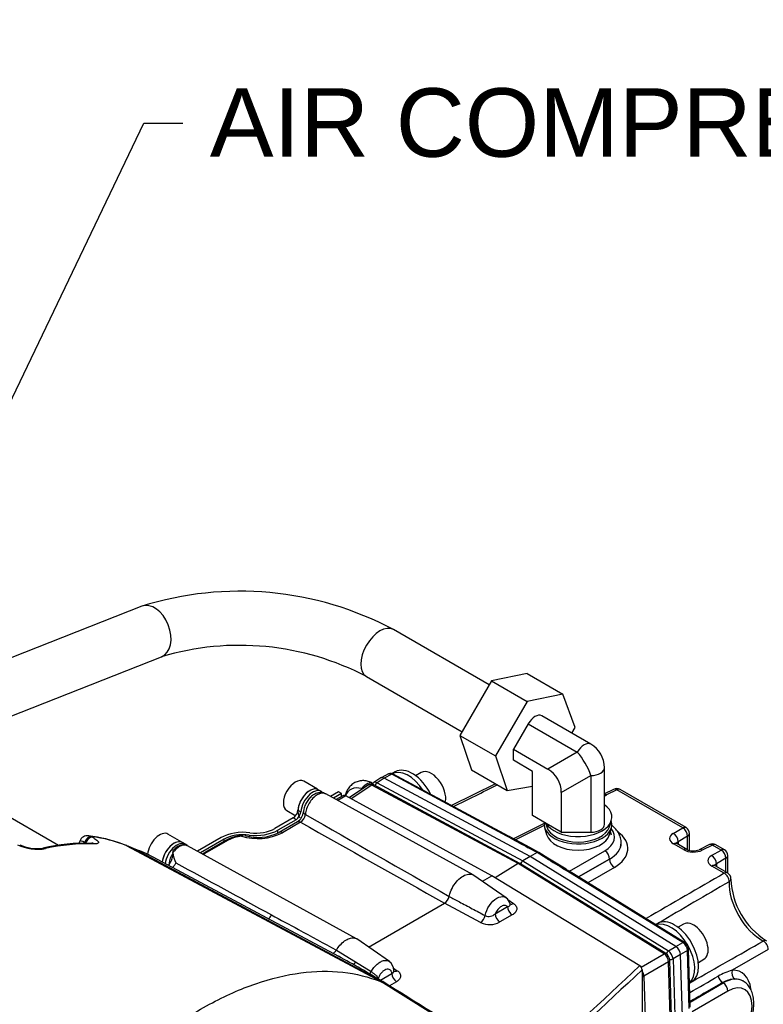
# Model space of a CAD drawing. Header units: inches. Extents: x -13.9 to 83.8, y -28.8 to 34.3.
# Tile 88 of 90: x 65.6 to 72.4, y 13.6 to 22.7. Entities that reach past the tile are written whole.
import ezdxf
from ezdxf import colors
from ezdxf.entities.mleader import LeaderData, LeaderLine
from ezdxf.math import Vec2, Vec3

# ---------------------------------------------------------------- set-up
doc = ezdxf.new("R2010")
doc.units = ezdxf.units.IN
doc.header["$MEASUREMENT"] = 0
for name, color, linetype in [('10-24_05_[SOCKET', 7, 'Continuous'), ('25-20_125_[SOCKE', 7, 'Continuous'), ('2_CYLINDER_W_STO', 7, 'Continuous'), ('C40007R_HIGH_PRE', 7, 'Continuous'), ('C80032_REVISION_', 7, 'Continuous'), ('DIMS', 4, 'Continuous'), ('ELBOW_90_DEG_.38', 7, 'Continuous'), ('HEAD_MACHINED_C4', 7, 'Continuous'), ('OLME101132-806-1', 7, 'Continuous'), ('THORGREN_REAR_GU', 7, 'Continuous'), ('WASHER', 7, 'Continuous')]:
    doc.layers.add(name, color=color, linetype=linetype)
doc.styles.get("Standard").update_dxf_attribs({"font": 'arial.ttf', "height": 0.6322})

msp = doc.modelspace()

# ---------------------------------------------------------------- linework, layer by layer
at = {"layer": '10-24_05_[SOCKET', "color": 7, "linetype": 'Continuous'}
for p, q in [((68.3134, 15.5456), (68.1853, 15.6195)), ((68.0293, 15.3493), (68.1108, 15.3023)), ((67.0597, 15.0585), (66.9316, 15.1325))]:
    msp.add_line(p, q, dxfattribs=at)
for centre, start_param, end_param in [((68.1073, 15.4844), 3.141593, 6.283185), ((68.2417, 15.4068), 3.141593, 6.076497), ((66.8536, 14.9974), 3.141593, 5.41196), ((66.988, 14.9198), 3.279417, 5.359217)]:
    msp.add_ellipse(centre, major_axis=(-0.078, -0.1351), ratio=0.57735, start_param=start_param, end_param=end_param, dxfattribs=at)
at = {"layer": '25-20_125_[SOCKE', "color": 7, "linetype": 'Continuous'}
for p, q in [((69.2704, 15.7011), (69.2187, 15.6712)), ((71.6939, 14.3019), (71.6421, 14.272)), ((71.8296, 13.9473), (71.8814, 13.9772))]:
    msp.add_line(p, q, dxfattribs=at)
for centre, start_param in [((69.3642, 15.5387), 0.539808), ((71.7876, 14.1395), 0)]:
    msp.add_ellipse(centre, major_axis=(0.0937, -0.1624), ratio=0.57735, start_param=start_param, end_param=3.141593, dxfattribs=at)
at = {"layer": '2_CYLINDER_W_STO', "color": 7, "linetype": 'Continuous'}
for p, q in [((69.7511, 14.7551), (68.388, 15.5038)), ((68.5461, 15.4867), (68.4842, 15.4509)), ((68.575, 15.4843), (68.5011, 15.4417)), ((69.9221, 14.7473), (68.575, 15.4843)), ((68.1265, 15.2444), (67.9589, 15.1477)), ((68.1554, 15.2421), (67.9878, 15.1453)), ((66.2236, 15.1086), (66.2243, 15.1082)), ((66.2243, 15.1082), (66.2334, 15.1032)), ((66.118, 15.0681), (66.1094, 15.0459)), ((66.162, 15.0548), (66.1594, 15.0481)), ((66.1623, 15.0546), (66.162, 15.0548)), ((66.1714, 15.0496), (66.1623, 15.0546)), ((66.5529, 15.0246), (68.8959, 13.7701)), ((68.6724, 14.1666), (67.111, 15.0242)), ((67.4725, 15.0774), (67.2742, 14.9628)), ((67.487, 15.0762), (67.2886, 14.9616)), ((66.6406, 14.9878), (68.9157, 13.7695)), ((68.5091, 14.0022), (66.7956, 14.9195)), ((67.2607, 14.9453), (67.2577, 14.9436)), ((67.2886, 14.9616), (67.2607, 14.9453)), ((70.0546, 14.5438), (69.7573, 14.7512)), ((69.835, 14.697), (69.9221, 14.7473)), ((71.2888, 13.917), (69.9221, 14.7473)), ((68.7832, 14.0898), (69.4851, 14.495)), ((69.8193, 14.3162), (69.4851, 14.495)), ((69.4851, 14.495), (69.4851, 14.495)), ((69.954, 14.3973), (70.067, 14.4626)), ((70.0712, 14.527), (70.1227, 14.4914)), ((70.1104, 14.3861), (69.9974, 14.3209)), ((68.9759, 13.9554), (68.6764, 14.1643)), ((68.4867, 14.0615), (68.4866, 14.0614)), ((68.4866, 14.0614), (68.6642, 13.9516)), ((68.6642, 13.9516), (68.8085, 13.8625)), ((71.2888, 13.917), (71.2868, 13.9152)), ((71.2868, 13.9152), (71.2893, 13.9166)), ((71.2888, 13.917), (71.2893, 13.9166)), ((68.8879, 13.7814), (68.9997, 13.846)), ((69.0136, 13.896), (69.0493, 13.8713)), ((71.3109, 13.8787), (71.3109, 13.1458)), ((71.3109, 13.8787), (71.3109, 13.8787)), ((69.7436, 13.2439), (68.8959, 13.7701)), ((69.0431, 13.7695), (68.9771, 13.7314))]:
    msp.add_line(p, q, dxfattribs=at)
for centre, radius, start, end in [((68.0514, 15.354), 0.1327, 304.64228, 353.22576), ((68.0986, 15.3272), 0.1023, 303.71361, 352.91217), ((229.421, 296.4653), 324.0956, 240.168656, 240.438891), ((257.3127, 350.3736), 384.8293, 240.558441, 240.78552), ((66.1877, 15.0435), 0.0735, 80.74972, 160.54852), ((66.0597, 13.8617), 1.2615, 68.88662, 83.67633), ((66.0771, 13.8416), 1.2751, 68.09151, 83.37168), ((67.6286, 14.8106), 0.3078, 90.50243, 120.21832), ((67.6369, 14.7983), 0.3157, 94.81468, 118.35691), ((67.7592, 15.5949), 0.5044, 252.84688, 296.9559), ((67.7616, 15.5371), 0.4361, 253.80321, 296.81537), ((65.7301, 15.4353), 0.4425, 244.85073, 279.29768), ((65.7204, 15.3703), 0.3716, 244.79271, 278.51119), ((66.1625, 13.3936), 1.654, 87.73623, 103.52557), ((66.1957, 13.2837), 1.7596, 88.37176, 102.94306), ((65.6617, 12.8446), 2.3556, 66.39773, 67.96412), ((66.7408, 15.2968), 0.3236, 245.15565, 250.29045), ((66.2726, 13.9652), 1.0877, 61.24517, 70.82434), ((66.2707, 13.9389), 1.1122, 61.84045, 70.57668), ((66.8666, 14.9478), 0.1115, 332.97514, 0.00419), ((67.1837, 14.9705), 0.2062, 182.24448, 210.22875), ((73.388, 4.3598), 12.2394, 119.96801, 120.10377), ((495.0463, 800.5621), 894.7268, 241.4187953, 241.483134), ((69.4298, 14.579), 0.1005, 303.35608, 347.53813), ((69.9981, 14.4664), 0.0957, 13.50799, 55.37428), ((69.8956, 14.4531), 0.0808, 244.09606, 316.34001), ((69.9038, 14.4918), 0.1948, 244.27873, 298.70408), ((64.5417, 6.593), 8.4044, 58.63768, 61.86083), ((68.9187, 13.8733), 0.099, 359.41143, 56.74117), ((184.3486, -107.6036), 165.9812, 132.935306, 133.429564), ((71.2665, 13.8756), 0.0445, 3.95198, 62.79585), ((227.5166, -154.3199), 229.5452, 132.882809, 133.238907)]:
    msp.add_arc(centre, radius, start, end, dxfattribs=at)
for centre, major_axis, ratio, start_param, end_param in [((68.5761, 15.4347), (0.03, -0.052), 0.57735, 2.382374, 3.141404), ((68.2431, 15.3343), (0.0598, -0.0042), 0.52617, 3.149909, 3.948628), ((68.2431, 15.3343), (0.0598, -0.0042), 0.52617, 3.111953, 3.149909), ((68.1565, 15.1924), (0.03, -0.052), 0.57735, 2.382374, 3.141404), ((66.2021, 15.0504), (-0.0297, -0.0555), 0.611656, 3.365468, 4.954523), ((66.2024, 15.0502), (-0.0303, -0.0552), 0.609978, 3.371691, 4.961051), ((66.2115, 15.0452), (-0.0303, -0.0552), 0.609977, 3.371828, 4.961054), ((67.9889, 15.0957), (0.03, -0.052), 0.57735, 2.382374, 3.151321), ((65.7897, 14.9412), (0.0138, -0.0615), 0.720849, 2.581495, 3.153122), ((66.2259, 14.9845), (-0.0023, -0.063), 0.780854, 2.77587, 3.151556), ((66.5001, 14.917), (-0.0451, -0.1112), 0.813877, 3.138756, 3.169827), ((66.5001, 14.917), (-0.0451, -0.1112), 0.813877, 3.05507, 3.138756), ((67.4875, 15.0514), (0.015, -0.026), 0.57735, 2.382374, 3.141404), ((66.5896, 14.8796), (-0.04, -0.1131), 0.811825, 3.017846, 3.119284), ((67.2612, 14.9205), (0.015, -0.026), 0.57735, 2.382374, 2.895589), ((67.2892, 14.9368), (0.015, -0.026), 0.57735, 2.382374, 3.138452), ((70.1115, 14.4368), (0.0315, -0.0546), 0.57735, 3.926991, 5.471607), ((70.1239, 14.5422), (0.0358, 0.0518), 0.598507, 3.28528, 3.973622), ((67.8537, 14.4014), (0.0295, 0.0556), 0.592868, 3.965091, 4.758897), ((69.8204, 14.367), (-0.0297, -0.0556), 0.523177, 0.768371, 2.07916), ((69.9986, 14.3716), (0.0315, -0.0546), 0.57735, 3.926991, 5.471607), ((68.6358, 13.9678), (0.0337, 0.0532), 0.51861, 4.212398, 4.735644), ((71.2888, 13.8914), (-0.0156, 0.0271), 0.57735, 3.926991, 5.471607), ((68.7792, 13.877), (0.0337, 0.0532), 0.517617, 4.353851, 4.767414), ((69.0443, 13.8202), (-0.0315, 0.0546), 0.57735, 0.785398, 2.330015), ((69.0504, 13.922), (0.0359, 0.0517), 0.600074, 3.277034, 3.975233)]:
    msp.add_ellipse(centre, major_axis=major_axis, ratio=ratio, start_param=start_param, end_param=end_param, dxfattribs=at)
for points, knots in [([(68.387, 15.5025), (68.3802, 15.5065), (68.3655, 15.5147), (68.3357, 15.5166), (68.3039, 15.5101), (68.2723, 15.4941), (68.2422, 15.4689), (68.2155, 15.4351), (68.1954, 15.3961), (68.1853, 15.3615), (68.1841, 15.3446), (68.1838, 15.3395)], [0, 0, 0, 0, 0.074068, 0.184451, 0.294845, 0.413199, 0.541617, 0.676128, 0.811822, 0.950505, 1, 1, 1, 1]), ([(68.3881, 15.5037), (68.3872, 15.5042), (68.3864, 15.5046), (68.3653, 15.5148), (68.3379, 15.5112), (68.2833, 15.4797), (68.2558, 15.4515), (68.2155, 15.3856), (68.2025, 15.3478), (68.2001, 15.3145)], [0.239465, 0.239465, 0.239465, 0.239465, 0.25, 0.25, 0.5, 0.5, 0.75, 0.75, 1, 1, 1, 1]), ([(66.2334, 15.1032), (66.2419, 15.0986), (66.2495, 15.0941), (66.2629, 15.0854), (66.2689, 15.0812), (66.2786, 15.0734), (66.2823, 15.0698), (66.2878, 15.0631), (66.2895, 15.0601), (66.2906, 15.0547), (66.2901, 15.0524), (66.2868, 15.0484), (66.284, 15.0468), (66.2765, 15.0443), (66.2717, 15.0434), (66.2601, 15.0424), (66.2533, 15.0423), (66.2457, 15.0426)], [0, 0, 0, 0, 0.125, 0.125, 0.25, 0.25, 0.375, 0.375, 0.5, 0.5, 0.625, 0.625, 0.75, 0.75, 0.875, 0.875, 1, 1, 1, 1]), ([(67.6104, 15.1129), (67.614, 15.1156), (67.6178, 15.1176), (67.623, 15.1189), (67.6244, 15.1192), (67.6257, 15.1193)], [0, 0, 0, 0, 0.25, 0.25, 0.3364887, 0.3364887, 0.3364887, 0.3364887]), ([(66.162, 15.0548), (66.1393, 15.0676), (66.1242, 15.0726), (66.1188, 15.0695), (66.1184, 15.0689), (66.1181, 15.0681)], [0, 0, 0, 0, 0.5, 0.5, 0.5738777, 0.5738777, 0.5738777, 0.5738777]), ([(66.242, 15.0478), (66.242, 15.0478), (66.242, 15.0477), (66.2393, 15.0473), (66.2328, 15.0474), (66.2282, 15.0474)], [0.6322341, 0.6322341, 0.6322341, 0.6322341, 0.6349304, 0.7910333, 1, 1, 1, 1]), ([(66.6406, 14.9878), (66.6368, 14.9892), (66.6332, 14.9907), (66.6259, 14.9938), (66.6222, 14.9953), (66.6113, 15), (66.6041, 15.0032), (66.5822, 15.0126), (66.5676, 15.0187), (66.5529, 15.0246)], [0, 0, 0, 0, 0.125, 0.125, 0.25, 0.25, 0.5, 0.5, 1, 1, 1, 1]), ([(67.111, 15.0242), (67.1104, 15.0245), (67.1097, 15.0249), (67.1052, 15.0271), (67.101, 15.0285), (67.088, 15.0313), (67.0785, 15.0312), (67.0583, 15.0269), (67.048, 15.0228), (67.0322, 15.0139), (67.0269, 15.0105), (67.0165, 15.0029), (67.0114, 14.9987), (67.0013, 14.9895), (66.9963, 14.9845), (66.9867, 14.9739), (66.9821, 14.9683), (66.9776, 14.9624)], [0.4264845, 0.4264845, 0.4264845, 0.4264845, 0.4375, 0.4375, 0.5, 0.5, 0.625, 0.625, 0.75, 0.75, 0.8125, 0.8125, 0.875, 0.875, 0.9375, 0.9375, 1, 1, 1, 1]), ([(67.1099, 15.023), (67.1044, 15.0263), (67.0918, 15.0335), (67.0647, 15.034), (67.0347, 15.0256), (67.0086, 15.0109), (66.9956, 14.998), (66.9906, 14.9929)], [0, 0, 0, 0, 0.141948, 0.375935, 0.615208, 0.871905, 1, 1, 1, 1]), ([(66.9776, 14.9624), (66.9778, 14.969), (66.9788, 14.9747), (66.9825, 14.9847), (66.9851, 14.9888), (66.9889, 14.9927), (66.9894, 14.9932), (66.99, 14.9937)], [0, 0, 0, 0, 0.25, 0.25, 0.5, 0.5, 0.5417469, 0.5417469, 0.5417469, 0.5417469]), ([(66.9658, 14.8972), (66.9643, 14.8933), (66.9596, 14.8818), (66.9476, 14.8627), (66.9374, 14.8501), (66.933, 14.8453)], [0, 0, 0, 0, 0.0535158, 0.1819044, 0.2791285, 0.2791285, 0.2791285, 0.2791285]), ([(67.0055, 14.8667), (67.0034, 14.8621), (67.001, 14.8577), (66.9955, 14.8491), (66.9924, 14.8449), (66.986, 14.8372), (66.9825, 14.8337), (66.9766, 14.8283), (66.9741, 14.8264), (66.9717, 14.8246)], [0, 0, 0, 0, 0.125, 0.125, 0.25, 0.25, 0.375, 0.375, 0.4589176, 0.4589176, 0.4589176, 0.4589176]), ([(69.528, 14.5573), (69.5297, 14.5652), (69.5318, 14.5733), (69.5413, 14.6037), (69.5513, 14.6261), (69.5761, 14.6682), (69.5908, 14.6878), (69.6228, 14.7213), (69.64, 14.7351), (69.6746, 14.755), (69.6918, 14.7611), (69.7238, 14.7646), (69.7385, 14.762), (69.7531, 14.7541), (69.7552, 14.7528), (69.7572, 14.7513)], [0, 0, 0, 0, 0.0540985, 0.0540985, 0.2027343, 0.2027343, 0.35137, 0.35137, 0.5000058, 0.5000058, 0.6486416, 0.6486416, 0.7972774, 0.7972774, 0.8234278, 0.8234278, 0.8234278, 0.8234278]), ([(69.528, 14.5573), (69.5595, 14.5404), (69.5911, 14.5236), (69.6227, 14.5068), (69.6623, 14.4857), (69.7019, 14.4647), (69.7415, 14.4436), (69.7811, 14.4225), (69.8207, 14.4015), (69.8603, 14.3804)], [0, 0, 0, 0, 0.285082, 0.285082, 0.285082, 0.642541, 0.642541, 0.642541, 1, 1, 1, 1]), ([(69.8603, 14.3804), (69.8665, 14.4114), (69.881, 14.4448), (69.9198, 14.5018), (69.9445, 14.5258), (69.9935, 14.554), (70.0183, 14.5586), (70.043, 14.5509), (70.048, 14.5484), (70.0525, 14.5452)], [0, 0, 0, 0, 0.25, 0.25, 0.5, 0.5, 0.75, 0.75, 0.8187142, 0.8187142, 0.8187142, 0.8187142]), ([(70.067, 14.4626), (70.0639, 14.4661), (70.0602, 14.4689), (70.052, 14.4727), (70.0474, 14.4737), (70.0376, 14.4741), (70.0324, 14.4734), (70.0216, 14.4703), (70.016, 14.4679), (70.005, 14.4615), (69.9994, 14.4575), (69.9886, 14.4481), (69.9834, 14.4429), (69.9736, 14.4311), (69.969, 14.4248), (69.9608, 14.4115), (69.9571, 14.4044), (69.954, 14.3973)], [0, 0, 0, 0, 0.125, 0.125, 0.25, 0.25, 0.375, 0.375, 0.5, 0.5, 0.625, 0.625, 0.75, 0.75, 0.875, 0.875, 1, 1, 1, 1]), ([(70.067, 14.4626), (70.0729, 14.4636), (70.0784, 14.4652), (70.085, 14.4693), (70.087, 14.4709), (70.09, 14.4745), (70.0912, 14.4765), (70.0926, 14.4809), (70.0928, 14.4831), (70.0925, 14.4865), (70.0922, 14.4876), (70.0919, 14.4888)], [0, 0, 0, 0, 0.25, 0.25, 0.375, 0.375, 0.5, 0.5, 0.625, 0.625, 0.6837555, 0.6837555, 0.6837555, 0.6837555]), ([(70.0929, 14.486), (70.0927, 14.486), (70.0921, 14.4869), (70.092, 14.4888), (70.092, 14.489)], [0.5756655, 0.5756655, 0.5756655, 0.5756655, 0.9654179, 1, 1, 1, 1]), ([(70.1227, 14.4914), (70.1282, 14.4877), (70.133, 14.4836), (70.1411, 14.4751), (70.1444, 14.4705), (70.1495, 14.4612), (70.1513, 14.4564), (70.1532, 14.4467), (70.1533, 14.4418), (70.1513, 14.4273), (70.1467, 14.4178), (70.1358, 14.4049), (70.1314, 14.4008), (70.1216, 14.3931), (70.1162, 14.3895), (70.1104, 14.3861)], [0, 0, 0, 0, 0.125, 0.125, 0.25, 0.25, 0.375, 0.375, 0.5, 0.5, 0.75, 0.75, 0.875, 0.875, 1, 1, 1, 1]), ([(67.8881, 14.3865), (67.9706, 14.3416), (68.0532, 14.2968), (68.1359, 14.2519), (68.2527, 14.1884), (68.3697, 14.1249), (68.4867, 14.0615)], [0, 0, 0, 0, 0.414245, 0.414245, 0.414245, 1, 1, 1, 1]), ([(68.4867, 14.0615), (68.4963, 14.0775), (68.5073, 14.0926), (68.5327, 14.1218), (68.5475, 14.1354), (68.5775, 14.1569), (68.5929, 14.1649), (68.6225, 14.1744), (68.6367, 14.176), (68.6602, 14.1727), (68.6699, 14.1689), (68.6782, 14.163)], [0, 0, 0, 0, 0.1331129, 0.1331129, 0.2854663, 0.2854663, 0.4378197, 0.4378197, 0.5901731, 0.5901731, 0.7159763, 0.7159763, 0.7159763, 0.7159763]), ([(68.4866, 14.0614), (68.4843, 14.0577), (68.4819, 14.0542), (68.4766, 14.0475), (68.4738, 14.0443), (68.4661, 14.0368), (68.4611, 14.0329), (68.456, 14.0299)], [0, 0, 0, 0, 0.125, 0.125, 0.25, 0.25, 0.4564223, 0.4564223, 0.4564223, 0.4564223]), ([(68.8085, 13.8625), (68.816, 13.8761), (68.8245, 13.8888), (68.8434, 13.9125), (68.8535, 13.9231), (68.8694, 13.9367), (68.8749, 13.9409), (68.8857, 13.9483), (68.8911, 13.9516), (68.902, 13.9572), (68.9075, 13.9596), (68.9182, 13.9633), (68.9234, 13.9646), (68.9387, 13.9671), (68.9486, 13.9668), (68.9617, 13.9633), (68.9658, 13.9616), (68.9711, 13.9586), (68.9724, 13.9578), (68.9738, 13.9569)], [0, 0, 0, 0, 0.125, 0.125, 0.25, 0.25, 0.3125, 0.3125, 0.375, 0.375, 0.4375, 0.4375, 0.5, 0.5, 0.625, 0.625, 0.6875, 0.6875, 0.7099367, 0.7099367, 0.7099367, 0.7099367]), ([(65.6986, 12.0364), (65.8137, 12.2028), (65.9361, 12.3621), (66.1921, 12.6621), (66.3256, 12.8029), (66.6001, 13.0618), (66.741, 13.18), (67.0261, 13.3905), (67.1704, 13.4828), (67.4582, 13.6388), (67.6017, 13.7026), (67.8839, 13.7998), (68.0227, 13.8332), (68.2913, 13.8688), (68.4213, 13.8709), (68.6687, 13.8438), (68.7862, 13.8146), (68.8959, 13.7701)], [0, 0, 0, 0, 0.125, 0.125, 0.25, 0.25, 0.375, 0.375, 0.5, 0.5, 0.625, 0.625, 0.75, 0.75, 0.875, 0.875, 1, 1, 1, 1]), ([(68.8085, 13.8625), (68.8116, 13.8605), (68.8148, 13.8583), (68.8213, 13.8537), (68.8247, 13.8512), (68.8314, 13.846), (68.8347, 13.8434), (68.8412, 13.8379), (68.8444, 13.8351), (68.8534, 13.8267), (68.8587, 13.8209), (68.8669, 13.8097), (68.8698, 13.8041), (68.8716, 13.7984)], [0, 0, 0, 0, 0.125, 0.125, 0.25, 0.25, 0.375, 0.375, 0.5, 0.5, 0.75, 0.75, 1, 1, 1, 1]), ([(68.9997, 13.846), (68.9993, 13.8498), (68.9986, 13.8535), (68.9966, 13.8603), (68.9953, 13.8635), (68.9922, 13.8693), (68.9904, 13.8718), (68.9864, 13.8764), (68.9841, 13.8783), (68.9766, 13.8831), (68.9709, 13.8849), (68.9581, 13.8855), (68.9513, 13.8843), (68.937, 13.879), (68.9298, 13.875), (68.9154, 13.8643), (68.9085, 13.8579), (68.8955, 13.8429), (68.8896, 13.8347), (68.8819, 13.8214), (68.8795, 13.8168), (68.8752, 13.8077), (68.8733, 13.8031), (68.8716, 13.7984)], [0, 0, 0, 0, 0.0625, 0.0625, 0.125, 0.125, 0.1875, 0.1875, 0.25, 0.25, 0.375, 0.375, 0.5, 0.5, 0.625, 0.625, 0.75, 0.75, 0.875, 0.875, 0.9375, 0.9375, 1, 1, 1, 1]), ([(68.9997, 13.846), (69.0053, 13.8484), (69.0099, 13.8518), (69.0147, 13.8577), (69.0159, 13.8598), (69.0177, 13.8641), (69.0183, 13.8664), (69.0185, 13.8699), (69.0185, 13.871), (69.0184, 13.8722)], [0, 0, 0, 0, 0.25, 0.25, 0.375, 0.375, 0.5, 0.5, 0.5638861, 0.5638861, 0.5638861, 0.5638861]), ([(69.0199, 13.8654), (69.0197, 13.8656), (69.0188, 13.8672), (69.0189, 13.8702), (69.0189, 13.8717)], [0.4802894, 0.4802894, 0.4802894, 0.4802894, 0.7960264, 1, 1, 1, 1]), ([(69.0493, 13.8713), (69.0545, 13.8676), (69.0591, 13.8638), (69.067, 13.8556), (69.0704, 13.8513), (69.0757, 13.8424), (69.0776, 13.8378), (69.08, 13.8286), (69.0804, 13.8238), (69.0799, 13.8145), (69.0788, 13.8099), (69.0753, 13.8009), (69.0728, 13.7964), (69.0666, 13.7879), (69.0628, 13.7839), (69.0538, 13.7763), (69.0487, 13.7727), (69.0431, 13.7695)], [0, 0, 0, 0, 0.125, 0.125, 0.25, 0.25, 0.375, 0.375, 0.5, 0.5, 0.625, 0.625, 0.75, 0.75, 0.875, 0.875, 1, 1, 1, 1]), ([(68.8959, 13.7701), (68.897, 13.7697), (68.8991, 13.7688), (68.9033, 13.7671), (68.9082, 13.7652), (68.9134, 13.7632), (68.9182, 13.7614), (68.9223, 13.7599), (68.9258, 13.7588), (68.9286, 13.7579), (68.9307, 13.7574), (68.932, 13.7573), (68.9326, 13.7575), (68.9323, 13.7582), (68.9311, 13.7594), (68.9289, 13.761), (68.9262, 13.7629), (68.9235, 13.7646), (68.9212, 13.7661), (68.9187, 13.7677), (68.9167, 13.7689), (68.9157, 13.7695)], [0, 0, 0, 0, 0.031306, 0.06264, 0.12495, 0.187143, 0.249421, 0.312002, 0.374688, 0.436981, 0.499113, 0.561356, 0.624038, 0.686741, 0.749081, 0.811519, 0.874457, 0.906004, 0.937137, 0.968751, 1, 1, 1, 1])]:
    msp.add_open_spline(points, degree=3, knots=knots, dxfattribs=at)
for points in [[(66.1994, 15.1165), (66.2072, 15.1155), (66.2153, 15.113), (66.2236, 15.1086)], [(69.8242, 13.2054), (69.5266, 13.3902), (69.2234, 13.5784), (68.9148, 13.7701)]]:
    msp.add_open_spline(points, degree=3, dxfattribs=at)
at = {"layer": 'C40007R_HIGH_PRE', "color": 7, "linetype": 'Continuous'}
for p, q in [((68.7847, 15.5858), (68.6053, 15.4678)), ((68.8157, 15.5844), (68.6234, 15.4579)), ((70.1642, 14.8602), (68.8157, 15.5844)), ((70.1803, 14.8623), (68.832, 15.5864)), ((70.1642, 14.8602), (69.9521, 14.7291)), ((71.5128, 14.0272), (70.1642, 14.8602)), ((71.5292, 14.0292), (70.1809, 14.862)), ((71.3013, 13.9052), (71.5128, 14.0272)), ((71.5554, 13.9534), (71.3271, 13.8216)), ((71.6024, 12.372), (71.5554, 13.9534)), ((71.6123, 12.3855), (71.5653, 13.9667)), ((71.3271, 13.8216), (71.3738, 12.2489))]:
    msp.add_line(p, q, dxfattribs=at)
msp.add_arc((71.4856, 13.9623), 0.0799, 3.11557, 56.88443, dxfattribs=at)
for centre, major_axis, ratio, start_param, end_param in [((68.818, 15.5329), (0.0328, -0.0532), 0.577022, 2.374823, 3.158458), ((68.8172, 15.5589), (-0.0148, -0.0275), 0.597148, 3.141593, 3.943824), ((70.165, 14.8351), (-0.0156, -0.0271), 0.57735, 3.124129, 3.961288), ((71.5128, 14.0026), (-0.0164, -0.0266), 0.556849, 3.141593, 3.978752), ((71.512, 13.9776), (0.0312, -0.0541), 0.55788, 0.820873, 2.32072), ((71.5341, 13.9657), (-0.0312, -0.0009), 0.556849, 2.304433, 3.141593), ((71.2837, 13.8458), (-0.0312, 0.0541), 0.55788, 3.962465, 4.805282), ((71.3058, 13.8339), (-0.0312, -0.0009), 0.556849, 1.71729, 2.304433)]:
    msp.add_ellipse(centre, major_axis=major_axis, ratio=ratio, start_param=start_param, end_param=end_param, dxfattribs=at)
msp.add_open_spline([(68.832, 15.5864), (68.8262, 15.5891), (68.8162, 15.5932), (68.7992, 15.5926), (68.787, 15.5886), (68.783, 15.5843), (68.7824, 15.5836)], degree=3, knots=[0, 0, 0, 0, 0.332084, 0.649022, 0.952295, 1, 1, 1, 1], dxfattribs=at)
at = {"layer": 'C80032_REVISION_', "color": 7, "linetype": 'Continuous'}
for p, q in [((66.6892, 17.2354), (63.7896, 16.0916)), ((69.8974, 16.5103), (69.0142, 17.0202)), ((63.9731, 15.6265), (66.8727, 16.7703)), ((68.7642, 16.5872), (69.6474, 16.0772))]:
    msp.add_line(p, q, dxfattribs=at)
for centre, radius, start, end in [((67.5955, 14.3596), 3.0152, 61.93211, 107.49222), ((67.5926, 14.3459), 2.529, 62.40309, 106.54023)]:
    msp.add_arc(centre, radius, start, end, dxfattribs=at)
for centre, major_axis, ratio in [((66.7809, 17.0028), (-0.0917, 0.2326), 0.66056), ((68.8892, 16.8037), (-0.125, -0.2165), 0.57735)]:
    msp.add_ellipse(centre, major_axis=major_axis, ratio=ratio, start_param=3.141593, end_param=6.283185, dxfattribs=at)
at = {"layer": 'ELBOW_90_DEG_.38', "color": 7, "linetype": 'Continuous'}
for p, q in [((69.9186, 16.5469), (69.6282, 16.044)), ((70.2481, 16.6148), (69.9186, 16.5469)), ((69.9186, 16.5469), (70.2476, 16.357)), ((70.2481, 16.6148), (70.5771, 16.4249)), ((70.5771, 16.4249), (70.2476, 16.357)), ((70.6921, 16.1166), (70.5771, 16.4249)), ((70.2476, 16.357), (69.9572, 15.854)), ((70.8369, 15.9621), (70.3836, 16.2238)), ((70.2586, 16.1516), (70.1223, 15.9154)), ((70.2586, 16.1516), (70.7119, 15.8899)), ((70.6614, 16.0634), (70.6921, 16.1166)), ((69.6282, 16.044), (69.9572, 15.854)), ((69.6282, 16.044), (69.7342, 15.7247)), ((70.1223, 15.9154), (70.4392, 15.7325)), ((70.1223, 15.8134), (70.1223, 15.9154)), ((69.9572, 15.854), (70.0631, 15.5347)), ((70.7119, 15.8899), (70.4392, 15.7325)), ((70.299, 15.7113), (70.1223, 15.8134)), ((70.9619, 15.2221), (70.9619, 15.7456)), ((69.7342, 15.7247), (70.0631, 15.5347)), ((70.299, 15.3031), (70.299, 15.7113)), ((70.5642, 15.5159), (70.8369, 15.6734)), ((70.8369, 15.6734), (70.8369, 15.15)), ((68.72, 15.5432), (68.7211, 15.5538)), ((68.7211, 15.5538), (68.7291, 15.5492)), ((70.0631, 15.5347), (70.299, 15.5744)), ((70.5642, 15.5159), (70.5642, 15.15)), ((70.4237, 15.2311), (70.299, 15.3031)), ((70.4101, 15.1945), (70.4284, 15.1271)), ((70.4186, 15.234), (70.4292, 15.1989)), ((70.5642, 15.15), (70.4237, 15.2311)), ((71.0086, 15.1989), (71.0268, 15.2594)), ((71.0094, 15.1271), (71.0276, 15.1945)), ((70.5642, 15.15), (70.8369, 15.15)), ((71.0267, 15.123), (71.0169, 15.1549))]:
    msp.add_line(p, q, dxfattribs=at)
for centre in [(70.7119, 15.7456), (70.3142, 15.5159)]:
    msp.add_arc(centre, 0.25, 0, 60, dxfattribs=at)
for centre, major_axis, ratio, start_param, end_param in [((70.3211, 16.1156), (0.0625, 0.1083), 0.57735, 0, 1.570796), ((70.7744, 15.8538), (-0.0625, -0.1083), 0.57735, 3.141593, 4.712389), ((70.7119, 15.7456), (-0.125, 0.2165), 0.333333, 4.18879, 5.235988), ((70.8369, 15.7456), (-0.125, 0), 0.57735, 1.570796, 3.141593), ((68.7955, 15.2968), (0.1925, -0.2366), 0.581283, 2.510683, 3.457768), ((68.7653, 15.491), (-0.0625, -0.1083), 0.57735, 3.141593, 4.45059), ((70.7189, 15.2903), (-0.3125, 0), 0.57735, 0.334371, 3.821203), ((70.7189, 15.2224), (-0.3125, 0), 0.57735, 0, 3.330542), ((70.7189, 15.2224), (-0.3125, 0), 0.57735, 6.184235, 6.283185), ((70.7189, 15.228), (-0.294, 0), 0.57735, 0.172189, 2.969404), ((70.8369, 15.2221), (-0.125, 0), 0.57735, 1.570796, 3.141593), ((70.7189, 15.1533), (-0.294, 0), 0.57735, 0.155024, 2.986569)]:
    msp.add_ellipse(centre, major_axis=major_axis, ratio=ratio, start_param=start_param, end_param=end_param, dxfattribs=at)
msp.add_open_spline([(68.8278, 15.5992), (68.8149, 15.606), (68.7921, 15.6174), (68.7502, 15.6267), (68.7077, 15.6256), (68.6662, 15.6135), (68.6298, 15.591), (68.6007, 15.5605), (68.5799, 15.5257), (68.5707, 15.4995), (68.5674, 15.487)], degree=3, knots=[0, 0, 0, 0, 0.1167199, 0.2407738, 0.3620195, 0.4828297, 0.607994, 0.7258634, 0.8426795, 0.9586685, 0.9586685, 0.9586685, 0.9586685], dxfattribs=at)
at = {"layer": 'HEAD_MACHINED_C4', "color": 7, "linetype": 'Continuous'}
for p, q in [((68.8973, 15.6509), (68.8321, 15.608)), ((68.928, 15.6493), (68.8631, 15.6066)), ((68.9692, 15.6872), (68.8994, 15.6521)), ((68.9975, 15.6842), (68.928, 15.6493)), ((70.2754, 14.9258), (68.928, 15.6493)), ((70.062, 15.1126), (68.9975, 15.6842)), ((70.0766, 15.1137), (69.0122, 15.6853)), ((68.8631, 15.6066), (70.2082, 14.8842)), ((69.955, 15.5972), (69.5501, 15.3965)), ((71.0476, 15.5454), (70.9619, 15.5026)), ((71.0771, 15.5413), (70.9824, 15.4941)), ((71.6865, 15.1895), (71.0771, 15.5413)), ((71.7162, 15.1917), (71.1068, 15.5436)), ((70.4068, 15.2315), (70.1225, 15.0895)), ((70.4068, 15.2128), (70.1405, 15.0798)), ((71.5982, 15.1385), (71.6865, 15.1895)), ((70.0918, 15.097), (70.062, 15.1126)), ((70.2741, 15.0077), (70.1066, 15.0981)), ((71.7307, 15.113), (71.6424, 15.062)), ((71.7307, 14.9875), (71.7307, 15.113)), ((71.7475, 14.9822), (71.7475, 15.1376)), ((70.3426, 14.9619), (70.2594, 15.0065)), ((70.3571, 14.9631), (70.2741, 15.0077)), ((71.1173, 15.0503), (71.1173, 15.0528)), ((71.6927, 14.9889), (71.6012, 15.0417)), ((71.7224, 14.9912), (71.631, 15.044)), ((71.6424, 15.062), (71.6424, 15.0374)), ((71.9315, 15.0351), (71.8368, 14.9878)), ((71.961, 15.031), (71.8663, 14.9838)), ((72.04, 14.9854), (71.961, 15.031)), ((72.0698, 14.9876), (71.9907, 15.0333)), ((70.2754, 14.9258), (70.2082, 14.8842)), ((70.3426, 14.9619), (70.2754, 14.9258)), ((71.6227, 14.0935), (70.2754, 14.9258)), ((70.4258, 14.9105), (70.3426, 14.9619)), ((70.4406, 14.9115), (70.3576, 14.9628)), ((70.6089, 14.8081), (70.4406, 14.9115)), ((70.6385, 14.7893), (70.9657, 14.9783)), ((71.9518, 14.9344), (72.04, 14.9854)), ((72.0842, 14.9089), (71.9959, 14.8579)), ((72.0842, 14.7823), (72.0842, 14.9089)), ((72.101, 14.7725), (72.101, 14.9335)), ((70.2082, 14.8842), (71.5532, 14.0534)), ((71.0099, 14.9018), (70.7238, 14.7366)), ((70.7239, 14.7366), (71.0099, 14.9017)), ((71.054, 14.8252), (70.8092, 14.6839)), ((71.0099, 14.9018), (71.0099, 14.9017)), ((72.0695, 14.7714), (71.9548, 14.8376)), ((72.0992, 14.7736), (71.9845, 14.8398)), ((71.9959, 14.8579), (71.9959, 14.8332)), ((70.6233, 14.7885), (70.5942, 14.8069)), ((71.6877, 14.131), (70.6233, 14.7885)), ((71.7025, 14.1321), (70.638, 14.7896)), ((71.5532, 14.0534), (71.6227, 14.0935)), ((71.6227, 14.0935), (71.6877, 14.131)), ((71.6653, 14.0197), (71.5958, 13.9796)), ((71.7303, 14.0573), (71.6653, 14.0197)), ((71.7124, 12.4368), (71.6653, 14.0197)), ((71.7462, 13.5212), (71.7303, 14.0573)), ((71.7546, 13.5334), (71.7386, 14.0695)), ((72.4758, 14.0677), (72.1419, 13.8759)), ((71.5958, 13.9796), (71.6428, 12.3993)), ((71.7531, 13.582), (72.0589, 13.7585)), ((72.0589, 13.7585), (72.0543, 13.7611)), ((72.2434, 13.776), (72.2413, 13.7773)), ((72.103, 13.682), (71.7723, 13.491))]:
    msp.add_line(p, q, dxfattribs=at)
for centre, radius, start, end in [((-70.9616, 299.5492), 317.0128, 296.314298, 296.395838), ((71.0755, 15.4895), 0.0625, 60, 116.53871), ((71.685, 15.1376), 0.0625, 0, 60), ((69.3678, 13.8367), 1.4607, 59.66901, 60.95286), ((71.9594, 14.9791), 0.0625, 60, 116.53871), ((71.7834, 15.1179), 0.1407, 244.27975, 292.31582), ((72.0385, 14.9335), 0.0625, 0, 60), ((71.0184, 15.4434), 0.756, 237.18722, 239.80639), ((212.6068, -227.9226), 280.448, 120.073921, 120.244615), ((72.068, 14.7195), 0.0625, 357.83338, 60), ((203.1315, -209.5052), 259.6736, 120.301367, 120.467527), ((72.8285, 14.7405), 0.6984, 181.91569, 238.08431), ((71.6588, 14.0651), 0.08, 3.1239, 56.8761), ((-56.2224, 239.709), 259.6736, 299.531908, 299.698633), ((72.3207, 13.2809), 0.6213, 106.73083, 119.80293), ((72.1771, 13.5511), 0.2433, 92.08705, 120.31153)]:
    msp.add_arc(centre, radius, start, end, dxfattribs=at)
for centre, major_axis, ratio, start_param, end_param in [((68.9296, 15.5974), (0.0313, -0.0542), 0.576693, 2.391669, 3.175304), ((68.9984, 15.6319), (0.0297, -0.055), 0.577022, 2.40838, 3.124592), ((68.9975, 15.658), (-0.0147, -0.0273), 0.597148, 3.141593, 3.874011), ((68.8654, 15.5551), (0.0328, -0.0532), 0.577022, 2.374958, 3.105581), ((68.8646, 15.5813), (-0.0147, -0.0273), 0.597148, 3.943824, 5.071694), ((71.0755, 15.4895), (0.0279, -0.0559), 0.576647, 2.391668, 3.141593), ((71.0755, 15.4895), (-0.0312, -0.0541), 0.57735, 3.141593, 3.892084), ((70.9809, 15.4422), (0.0279, -0.0559), 0.576647, 2.391668, 2.887732), ((70.8972, 15.5467), (0.125, -0.0037), 0.556861, -1.009776, -0.804028), ((70.7189, 15.1115), (-0.3375, 0.0099), 0.556861, 2.407377, 3.592934), ((71.685, 15.1376), (-0.0312, -0.0541), 0.57735, 3.141593, 3.892084), ((71.685, 15.1376), (-0.0312, 0.0541), 0.616921, 3.9276, 5.497178), ((70.062, 15.0864), (-0.0147, -0.0273), 0.597148, 3.124105, 3.874011), ((70.0918, 15.0708), (-0.0148, -0.0273), 0.599962, 3.141808, 3.876377), ((70.3475, 15.0065), (-1.2634, 0.6759), 0.029025, 1.382583, 1.516574), ((70.7158, 15.0078), (-0.4624, 0.0135), 0.556861, 2.407377, 3.803355), ((71.6896, 15.0892), (0.125, -0.0037), 0.556861, 2.407377, 3.943267), ((71.5967, 15.0867), (-0.0312, 0.0541), 0.616921, 3.9276, 5.497178), ((71.685, 15.1376), (-0.0625, 0), 0.57735, 2.391101, 3.141593), ((70.2594, 14.9804), (-0.0147, -0.0273), 0.597148, 3.141593, 3.874011), ((70.7173, 15.0596), (-0.4, 0.0099), 0.560103, 2.404986, 3.14545), ((70.7173, 15.0597), (-0.3999, 0.0134), 0.553605, 2.409714, 3.161148), ((71.5997, 14.9898), (-0.0312, -0.0541), 0.57735, 3.141593, 3.892084), ((71.6881, 15.0373), (0.0625, -0.0035), 0.535804, 2.421425, 2.973066), ((71.9594, 14.9791), (0.0279, -0.0559), 0.576647, 2.391668, 3.141593), ((71.9594, 14.9791), (-0.0312, -0.0541), 0.57735, 3.141593, 3.892084), ((70.3419, 14.9361), (-0.0155, -0.0269), 0.57735, 3.124129, 3.891475), ((70.4243, 14.8852), (-0.0163, -0.0264), 0.556849, 3.141227, 3.908939), ((70.4258, 14.9613), (1.2603, -0.7794), 0.029177, -1.552734, -1.418743), ((70.9642, 14.9264), (0.0312, -0.0541), 0.616921, 0.786007, 2.355586), ((71.6911, 14.9371), (-0.0312, -0.0541), 0.57735, 3.149658, 3.892084), ((71.7811, 15.0364), (0.125, -0.0037), 0.556861, 3.943267, 5.479157), ((71.8648, 14.9319), (0.0279, -0.0559), 0.576647, 2.391668, 3.136367), ((72.0432, 14.8851), (0.125, -0.0037), 0.556861, 2.407377, 3.943267), ((71.9502, 14.8825), (-0.0312, 0.0541), 0.616921, 3.9276, 5.497178), ((72.0385, 14.9335), (-0.0312, -0.0541), 0.57735, 3.141593, 3.892084), ((72.0385, 14.9335), (-0.0312, 0.0541), 0.616921, 3.9276, 5.497178), ((72.0385, 14.9335), (-0.0625, 0), 0.57735, 2.391101, 3.141593), ((70.2089, 14.8594), (0.0155, 0.0269), 0.57735, 0.819695, 1.96729), ((71.0556, 14.8771), (0.0312, -0.0541), 0.616921, 3.9276, 5.497178), ((71.9533, 14.7857), (-0.0312, -0.0541), 0.57735, 3.141593, 3.892084), ((72.0416, 14.8332), (0.0625, -0.0035), 0.535804, 2.421425, 2.973066), ((70.5927, 14.7816), (-0.0162, -0.0264), 0.554016, 3.147414, 3.906748), ((70.6218, 14.7632), (-0.0163, -0.0264), 0.556849, 3.141593, 3.908939), ((72.068, 14.7195), (-0.0312, -0.0541), 0.57735, 3.141593, 3.892084), ((72.068, 14.7195), (0.0313, -0.0541), 0.617767, 0.742489, 2.35474), ((72.4167, 14.5028), (0.2145, -0.3716), 0.57735, 3.884265, 5.540513), ((72.068, 14.7195), (-0.0625, 0.0024), 0.601483, 2.413396, 3.143328), ((71.6212, 14.0434), (0.0312, -0.0541), 0.578008, 0.820873, 2.32072), ((71.6862, 14.1058), (-0.0163, -0.0264), 0.556849, 3.140998, 3.908939), ((71.6854, 14.0805), (0.0312, -0.0541), 0.596671, 0.820873, 2.32072), ((72.4301, 14.0924), (-0.0292, -0.0553), 0.601483, 3.138538, 3.869789), ((72.4301, 14.0924), (0.0312, -0.0542), 0.617767, 0.786853, 2.399103), ((71.5532, 14.029), (0.0163, 0.0264), 0.556849, 0.837159, 2.002765), ((71.5524, 14.0038), (-0.0312, 0.0541), 0.558041, 3.962465, 5.462313), ((71.7076, 14.0686), (-0.031, -0.0009), 0.556849, 2.374247, 3.142249), ((71.5747, 13.9918), (0.031, 0.0009), 0.556849, 4.337137, 5.446026), ((72.0559, 13.813), (0.0313, -0.0541), 0.617566, 4.247015, 5.496534), ((72.1876, 13.8513), (0.0023, -0.0625), 0.78966, 4.279109, 5.834616), ((72.0036, 13.4508), (-0.2195, -0.4072), 0.556861, 2.499339, 3.457259), ((72.0493, 13.4262), (-0.1914, -0.3513), 0.560103, 3.124367, 3.878199), ((72.0573, 13.7066), (-0.0313, 0.0541), 0.616921, 3.9276, 5.497178), ((72.095, 13.4016), (-0.1602, -0.2972), 0.556861, 0.804028, 3.875808), ((72.0493, 13.4262), (-0.1883, -0.3531), 0.553605, 3.12298, 3.454923), ((72.0493, 13.4262), (-0.1883, -0.3531), 0.553605, 3.105261, 3.12298)]:
    msp.add_ellipse(centre, major_axis=major_axis, ratio=ratio, start_param=start_param, end_param=end_param, dxfattribs=at)
for points, knots in [([(69.0122, 15.6853), (69.0064, 15.688), (68.9967, 15.692), (68.9801, 15.6921), (68.9721, 15.688), (68.9682, 15.686)], [0, 0, 0, 0, 0.378118, 0.740383, 1, 1, 1, 1]), ([(68.8354, 15.6093), (68.834, 15.6087), (68.8279, 15.6064), (68.8219, 15.5994), (68.8183, 15.593), (68.8175, 15.5915)], [0, 0, 0, 0, 0.0863477, 0.424687, 0.5305432, 0.5305432, 0.5305432, 0.5305432]), ([(71.117, 15.0497), (71.1171, 15.0505), (71.1194, 15.0652), (71.1127, 15.0973), (71.0963, 15.1395), (71.0682, 15.179), (71.0425, 15.2033), (71.0273, 15.2151), (71.0263, 15.2159)], [0, 0, 0, 0, 0.0031375, 0.0725575, 0.1413041, 0.2118053, 0.2857162, 0.2911754, 0.2911754, 0.2911754, 0.2911754]), ([(71.631, 15.044), (71.6287, 15.0454), (71.6242, 15.0483), (71.623, 15.0499), (71.623, 15.0499)], [0, 0, 0, 0, 0.1832869, 0.4378435, 0.4378435, 0.4378435, 0.4378435]), ([(71.9845, 14.8398), (71.9822, 14.8413), (71.9777, 14.8442), (71.9765, 14.8458), (71.9766, 14.8458)], [0, 0, 0, 0, 0.1832869, 0.4378435, 0.4378435, 0.4378435, 0.4378435]), ([(72.0543, 13.7611), (71.9976, 13.7283), (71.9409, 13.6954), (71.8842, 13.6626), (71.8404, 13.6373), (71.7967, 13.612), (71.753, 13.5866)], [0, 0, 0, 0, 0.5160876, 0.5160876, 0.5160876, 0.9139997, 0.9139997, 0.9139997, 0.9139997]), ([(72.0918, 13.1037), (72.1017, 13.1105), (72.1257, 13.1273), (72.1673, 13.1648), (72.2114, 13.2154), (72.251, 13.2724), (72.2846, 13.3338), (72.3115, 13.3979), (72.3307, 13.4629), (72.3415, 13.5273), (72.3432, 13.5894), (72.3354, 13.6456), (72.3187, 13.6942), (72.2945, 13.7333), (72.2682, 13.7612), (72.2503, 13.7706), (72.2433, 13.7742)], [0, 0, 0, 0, 0.042689, 0.12218, 0.20129, 0.280048, 0.358627, 0.437283, 0.516217, 0.595724, 0.67609, 0.757412, 0.830444, 0.900058, 0.967037, 1, 1, 1, 1])]:
    msp.add_open_spline(points, degree=3, knots=knots, dxfattribs=at)
msp.add_open_spline([(71.7505, 13.6695), (71.8377, 13.7196), (71.9248, 13.7698), (72.012, 13.82)], degree=3, dxfattribs=at)
at = {"layer": 'OLME101132-806-1', "color": 7, "linetype": 'Continuous'}
msp.add_line((65.9195, 15.0285), (64.5141, 15.8399), dxfattribs=at)
at = {"layer": 'THORGREN_REAR_GU', "color": 7, "linetype": 'Continuous'}
for p, q in [((68.3468, 15.5269), (68.3199, 15.5424)), ((68.5068, 15.5232), (68.4317, 15.4798)), ((68.5337, 15.5077), (68.4592, 15.4647)), ((68.5337, 15.5077), (68.5068, 15.5232)), ((68.5337, 15.4795), (68.5337, 15.5077)), ((68.0873, 15.281), (67.9192, 15.1839)), ((68.1142, 15.2655), (68.0873, 15.281)), ((68.1314, 15.3534), (68.1582, 15.3379)), ((68.1142, 15.2655), (67.9461, 15.1684)), ((67.4234, 15.1002), (67.2037, 14.9733)), ((67.6807, 15.1236), (67.6807, 15.1088)), ((67.9461, 15.1417), (67.9461, 15.1684)), ((67.0931, 15.0398), (67.0662, 15.0553)), ((67.4503, 15.0847), (67.2312, 14.9582)), ((67.4503, 15.0645), (67.4503, 15.0847))]:
    msp.add_line(p, q, dxfattribs=at)
for centre, major_axis, start_param, end_param in [((68.2417, 15.4068), (-0.0782, -0.1355), 3.141593, 5.417793), ((68.2685, 15.3913), (-0.0782, -0.1355), 2.92894, 5.417793), ((68.0873, 15.332), (-0.0312, -0.0541), 0.785398, 2.276201), ((68.1142, 15.3165), (0.0312, 0.0541), 3.926991, 5.417793), ((67.7425, 15.286), (0.25, 0), 4.49628, 5.497787), ((67.6271, 14.9826), (0.288, 0), 1.354687, 2.356194), ((67.6271, 14.9826), (0.25, 0), 1.354687, 2.356194), ((67.7425, 15.286), (0.288, 0), 4.49628, 5.497787), ((66.988, 14.9198), (-0.0782, -0.1355), 3.141593, 5.364339), ((67.0148, 14.9043), (-0.0782, -0.1355), 2.929481, 5.356752), ((67.0148, 14.9043), (-0.0502, -0.087), 4.473484, 5.497787)]:
    msp.add_ellipse(centre, major_axis=major_axis, ratio=0.57735, start_param=start_param, end_param=end_param, dxfattribs=at)
at = {"layer": 'WASHER', "color": 7, "linetype": 'Continuous'}
for p, q in [((69.0312, 15.7073), (69.0003, 15.6895)), ((71.4546, 14.3081), (71.4355, 14.2971)), ((71.748, 13.7558), (71.7671, 13.7669))]:
    msp.add_line(p, q, dxfattribs=at)
for centre, start_param, end_param in [((69.152, 15.4163), 4.824921, 6.283185), ((69.1874, 15.4367), 4.612283, 6.283185), ((71.5755, 14.0171), 3.251008, 6.17377), ((71.6109, 14.0375), 3.141593, 6.283185)]:
    msp.add_ellipse(centre, major_axis=(-0.1562, 0.2706), ratio=0.57735, start_param=start_param, end_param=end_param, dxfattribs=at)

# ---------------------------------------------------------------- leaders
at = {"layer": 'DIMS'}
ml = msp.add_multileader_mtext('Standard', dxfattribs=at)
ml.set_content('ASME RELIEF\\PVALVE (SEE TABLE)', color=256)
ml.set_leader_properties()
ml.build(insert=Vec2(0, 0))
ml.multileader.update_dxf_attribs({"dogleg_length": 0.36, "arrow_head_size": 0.18})
ctx = ml.context
ctx.base_point, ctx.char_height, ctx.arrow_head_size, ctx.landing_gap_size, ctx.plane_origin = Vec3(62.8558, 25.6908), 0.6322, 0.18, 0.25, Vec3(61.1186, 22.3738)
notes = []
notes.append((ctx, [(0, (1, 1, 0), (62.4958, 25.6908), (1, 0), 0.36, [(0, [(61.1186, 22.3738)], 0, [])])]))
ctx.mtext.insert, ctx.mtext.flow_direction = Vec3(63.1058, 26.0999), 5
ml = msp.add_multileader_mtext('Standard', dxfattribs=at)
ml.set_content('AIR COMPRESSOR', color=256)
ml.set_leader_properties()
ml.build(insert=Vec2(0, 0))
ml.multileader.update_dxf_attribs({"dogleg_length": 0.36, "arrow_head_size": 0.18})
ctx = ml.context
ctx.base_point, ctx.char_height, ctx.arrow_head_size, ctx.landing_gap_size, ctx.plane_origin = Vec3(67.0679, 21.6964), 0.6322, 0.18, 0.25, Vec3(65.0443, 18.2247)
notes.append((ctx, [(0, (1, 1, 0), (66.7079, 21.6964), (1, 0), 0.36, [(0, [(65.0443, 18.2247)], 0, [])])]))
ctx.mtext.insert, ctx.mtext.flow_direction = Vec3(67.3179, 22.0179), 5
for ctx, leaders in notes:
    for number, flags, end, landing, length, lines in leaders:
        leader = LeaderData()
        leader.index, (leader.has_last_leader_line, leader.has_dogleg_vector, leader.attachment_direction) = number, flags
        leader.last_leader_point, leader.dogleg_vector, leader.dogleg_length = Vec3(end), Vec3(landing), length
        for number, points, colour, breaks in lines:
            line = LeaderLine()
            line.index, line.vertices, line.color, line.breaks = number, Vec3.list(points), colors.encode_raw_color(colour), breaks
            leader.lines.append(line)
        ctx.leaders.append(leader)

doc.saveas('drawing.dxf')
